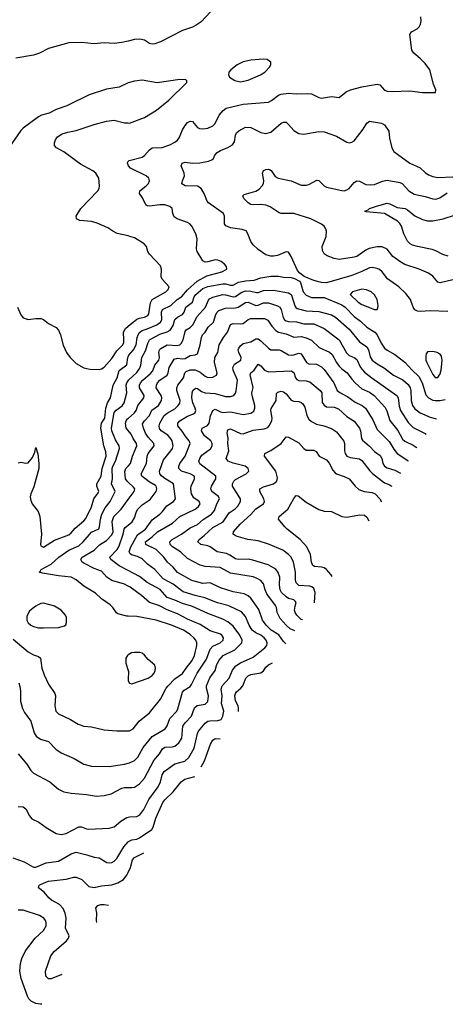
# Model space of a CAD drawing. Header units: inches. Extents: x 1308439 to 1441336, y 959892 to 1036309.
# Tile 18 of 167: x 1359142 to 1362510, y 976847 to 984646. Entities that reach past the tile are written whole.
import ezdxf

# ---------------------------------------------------------------- set-up
doc = ezdxf.new("R2010")
doc.units = ezdxf.units.IN
doc.header["$MEASUREMENT"] = 0
for name, color, linetype in [('B3957', 7, 'Continuous'), ('B3958', 7, 'Continuous'), ('B3967', 7, 'Continuous'), ('B3968', 7, 'Continuous')]:
    doc.layers.add(name, color=color, linetype=linetype)

msp = doc.modelspace()

# ---------------------------------------------------------------- linework, layer by layer
at = {"layer": 'B3957', "color": 6}
for points, elevation in [([(1359269.3, 980000), (1359240, 979980), (1359220, 979960), (1359198.7, 979921.3), (1359197.1, 979890), (1359210, 979867.5), (1359229.5, 979850), (1359250, 979839.5), (1359290, 979828.3), (1359330, 979829.2), (1359450, 979832.9), (1359495.3, 979844.7), (1359506.4, 979853.6), (1359513.4, 979870), (1359511.7, 979910), (1359504.1, 979930), (1359469, 979970), (1359416.6, 980000)], 3600), ([(1360000, 979920.7), (1359990, 979920.9), (1359919.7, 979939.7), (1359907.3, 979947.3), (1359878.9, 979990), (1359868.6, 980000)], 3500), ([(1359090, 979738.9), (1359210, 979639), (1359250, 979615.8), (1359290, 979602.6), (1359306.7, 979590), (1359318.3, 979510), (1359336.1, 979456.1), (1359370, 979383.9), (1359419.4, 979310), (1359424.2, 979290), (1359419.7, 979210), (1359427.6, 979170), (1359450, 979146.6), (1359544.1, 979104.1), (1359604.6, 979064.6), (1359649.1, 979049.1), (1359710, 979043.9), (1359810, 979021.5), (1359910, 979012.6), (1360000, 979012.4)], 3500), ([(1360000, 979613.8), (1359994, 979610), (1359980.9, 979590), (1359982, 979550), (1360000, 979492)], 3600), ([(1359134.5, 979394.5), (1359143.5, 979363.5), (1359148.4, 979328.4), (1359148.1, 979248.1), (1359163.4, 979190), (1359179.1, 979159.1), (1359231.2, 979090), (1359256.6, 978996.6), (1359271.3, 978970), (1359306.5, 978946.5), (1359370, 978927.7), (1359428.2, 978868.2), (1359470, 978838.6), (1359573, 978793), (1359650, 978749.8), (1359710, 978734.3), (1359850, 978729.3), (1359971.8, 978748.2), (1360000, 978756.4)], 3400), ([(1360000, 979420.9), (1359999.5, 979410), (1360000, 979409)], 3600), ([(1359130.2, 978830.2), (1359197.5, 978750), (1359230, 978697.6), (1359250, 978678.7), (1359381.4, 978610), (1359449.6, 978550), (1359490, 978529.8), (1359550, 978518.4), (1359670, 978509.1), (1359750, 978496.8), (1359810, 978501.9), (1359866.3, 978513.7), (1359950, 978557.8), (1359970, 978562.9), (1360000, 978563.3)], 3300), ([(1359130, 978413.7), (1359170, 978412.2), (1359190, 978394.3), (1359219, 978339), (1359236.9, 978316.9), (1359292.1, 978290), (1359350, 978246.3), (1359430, 978199.6), (1359470, 978193.2), (1359510, 978199), (1359610, 978252.2), (1359630, 978252.1), (1359670, 978237.2), (1359690, 978235.4), (1359850, 978242.5), (1359890, 978252.5), (1359942.8, 978297.2), (1359990, 978326.5), (1360000, 978329.6)], 3200), ([(1359088.2, 978008.2), (1359176.6, 977976.6), (1359250, 977933.6), (1359270, 977932.6), (1359350, 977967.9), (1359450, 977981.3), (1359550, 978038.9), (1359590, 978051.6), (1359671.9, 978031.9), (1359730, 978011.9), (1359770, 978006.1), (1359830.8, 977970.8), (1359850, 977967.4), (1359870, 977970.3), (1359890, 977980.6), (1359910, 978001.7), (1359965.3, 978094.7), (1360000, 978132.6)], 3100), ([(1359475.9, 977083.5), (1359390, 977049), (1359370, 977048.6), (1359349.3, 977069.3), (1359346.2, 977110), (1359387.8, 977230), (1359414.5, 977265.5), (1359511.9, 977350), (1359527.2, 977370), (1359532.4, 977390), (1359505.4, 977450), (1359510.1, 977530), (1359501.2, 977570), (1359485.2, 977605.2), (1359457.5, 977637.5), (1359392.9, 977672.9), (1359371.1, 977690), (1359335.6, 977735.6), (1359289.3, 977770), (1359297.2, 977790), (1359334.3, 977810), (1359370, 977822.1), (1359510, 977838.8), (1359570, 977853.3), (1359590, 977852.9), (1359634.1, 977834.1), (1359690, 977780.5), (1359730, 977772.6), (1359790, 977784.1), (1359870, 977792), (1359918.8, 977810), (1359963.3, 977836.7), (1359989.6, 977870.4), (1360000, 977892)], 3000), ([(1359752.1, 977494.9), (1359748.8, 977510), (1359752.7, 977570), (1359745.4, 977610), (1359759.7, 977630), (1359783.7, 977636.3), (1359810, 977637.7), (1359844.5, 977632.6)], 2900), ([(1359317.7, 976847.9), (1359306.8, 976846.8), (1359270, 976852.8), (1359232.3, 976872.3), (1359215, 976890), (1359204.4, 976910), (1359153.7, 977050), (1359143.5, 977110), (1359148, 977170), (1359159.5, 977210), (1359188.4, 977271.6), (1359265.3, 977370), (1359330, 977431), (1359350, 977467.4), (1359352.3, 977492.3), (1359347.3, 977510), (1359331.9, 977530), (1359299.6, 977550), (1359170, 977591.5), (1359130, 977592.3)], 3100)]:
    msp.add_lwpolyline(points, dxfattribs=dict(at, elevation=elevation))
at = {"layer": 'B3958', "color": 6}
for points, elevation in [([(1360000, 984476.9), (1359950, 984465.4), (1359890, 984458.2), (1359810, 984463.4), (1359730, 984454.2), (1359630, 984464.9), (1359530, 984463.5), (1359370, 984417.5), (1359297.6, 984382.4), (1359250, 984366.4), (1359110, 984342.5)], 3600), ([(1360000, 984145.3), (1359930, 984113), (1359830, 984096.7), (1359691.6, 984050), (1359514.8, 983965.2), (1359430, 983935.6), (1359374.1, 983905.9), (1359315.2, 983890), (1359290, 983875.9), (1359170, 983788), (1359150, 983767.6), (1359059.8, 983640.2)], 3700), ([(1360000, 982933.1), (1359912.5, 982952.5), (1359878.1, 982970), (1359838.8, 982998.8), (1359754.7, 983034.7), (1359710, 983047.1), (1359616.4, 983056.4), (1359592.1, 983070), (1359587.9, 983090), (1359626.4, 983150), (1359760.9, 983290), (1359769.9, 983310), (1359772.5, 983330), (1359767.2, 983390), (1359744.6, 983430), (1359721.6, 983450), (1359621.9, 983501.9), (1359490, 983598.8), (1359431.9, 983630), (1359417.6, 983650), (1359416.7, 983670), (1359425.5, 983694.5), (1359442.2, 983717.8), (1359478.5, 983741.5), (1359523.5, 983756.5), (1359590, 983769.4), (1359730, 983816.2), (1359830, 983842.9), (1359890, 983851.1), (1359970.5, 983830.5), (1360000, 983828)], 3700), ([(1360000, 983495.8), (1359994.2, 983510), (1359998.8, 983521.2), (1360000, 983522.4)], 3600), ([(1359123.6, 982370), (1359150, 982308.5), (1359170, 982283.6), (1359210, 982272.5), (1359270, 982280.1), (1359310, 982279.8), (1359330.6, 982270.6), (1359370, 982238.8), (1359430, 982209), (1359447.7, 982187.7), (1359465.4, 982150), (1359487.1, 982067.1), (1359511.5, 982010), (1359541.9, 981970), (1359590, 981922.8), (1359650, 981888.9), (1359697.5, 981877.5), (1359770, 981876.2), (1359790, 981881.1), (1359810, 981893.3), (1359870, 981963.8), (1359910, 982023.2), (1359957.2, 982070), (1359965.5, 982090), (1359967.1, 982110), (1359963.9, 982170), (1359979.3, 982200.7), (1360000, 982217.5)], 3700), ([(1359130, 981136.3), (1359150, 981140.8), (1359190, 981132.9), (1359210, 981136.6), (1359242.3, 981177.7), (1359260.8, 981219.2), (1359270, 981256.5), (1359286.1, 981206.1), (1359294.3, 981130), (1359293.8, 981090), (1359253.5, 980946.5), (1359229.7, 980890), (1359225.7, 980865.7), (1359230, 980837.4), (1359241.7, 980810), (1359286.9, 980750), (1359300.4, 980710), (1359313.5, 980570), (1359307.4, 980490), (1359310, 980477.3), (1359330, 980469), (1359416, 980524), (1359530, 980566), (1359550, 980581.3), (1359580.8, 980619.2), (1359650, 980676.5), (1359664.8, 980695.2), (1359710, 980786.2), (1359728.6, 980850), (1359762.9, 980897.1), (1359766.8, 980910), (1359752.9, 980950), (1359752.4, 980970), (1359785.5, 981030), (1359795.7, 981090), (1359825.6, 981190), (1359823.7, 981223.7), (1359807.2, 981270), (1359784.1, 981410), (1359790.4, 981449.6), (1359814.5, 981490), (1359822.8, 981570), (1359837.3, 981610), (1359860.4, 981650), (1359881.6, 981750), (1359914.4, 981810), (1359930, 981868.2), (1359988.8, 981911.2), (1359997.1, 981970), (1360000, 981976.6)], 3600), ([(1359868.6, 980000), (1359858.3, 980010), (1359790, 980057.8), (1359742.3, 980102.3), (1359650, 980160), (1359590, 980208), (1359550, 980231.2), (1359450, 980241.8), (1359321.7, 980261.7), (1359294.6, 980270), (1359304.3, 980275.7), (1359312.2, 980290), (1359390, 980334.4), (1359452.4, 980387.6), (1359530, 980444.6), (1359610, 980477.7), (1359644.7, 980510), (1359710, 980586), (1359767.9, 980612.1), (1359774.5, 980630), (1359780.7, 980690), (1359792.2, 980730), (1359819.2, 980780.8), (1359857.3, 980830), (1359896.5, 980910), (1359869.1, 980970), (1359875.1, 981010), (1359873.5, 981090), (1359878.6, 981110), (1359900.7, 981150), (1359932.8, 981250), (1359929.5, 981270), (1359899.4, 981319.4), (1359872.1, 981390), (1359869.6, 981410), (1359890, 981534.1), (1359905.8, 981554.2), (1359952.8, 981587.2), (1359968.1, 981611.9), (1359988.7, 981690), (1359983.7, 981750), (1359990.3, 981770), (1360000, 981785.3)], 3500), ([(1360000, 981391.5), (1359983.7, 981410), (1359979.2, 981450), (1359985.6, 981470), (1359996.1, 981483.9), (1360000, 981487.3)], 3400), ([(1360000, 980983.5), (1359993, 980990), (1359979.1, 981010), (1359973.4, 981066.6), (1359983, 981090), (1360000, 981109.6)], 3400), ([(1360000, 980158.7), (1359970, 980174), (1359870, 980203.4), (1359831.3, 980231.3), (1359790, 980277.2), (1359730, 980300), (1359650, 980341.4), (1359635.7, 980350), (1359624.6, 980370), (1359635.1, 980390), (1359730, 980443.8), (1359774.4, 980485.6), (1359830, 980521.8), (1359870, 980564.8), (1359880.3, 980590), (1359874.9, 980670), (1359886.5, 980710), (1359945.1, 980770), (1360000, 980844.5)], 3400), ([(1360000, 980282.6), (1359930, 980319.2), (1359863, 980370), (1359854, 980390), (1359912.9, 980450), (1359926.7, 980470), (1359959.9, 980570), (1359968, 980610), (1359975.8, 980624.2), (1360000, 980643.4)], 3300), ([(1359416.6, 980000), (1359410, 980003.8), (1359330, 980023.4), (1359310, 980021.5), (1359287.6, 980012.4), (1359269.3, 980000)], 3600)]:
    msp.add_lwpolyline(points, dxfattribs=dict(at, elevation=elevation))
at = {"layer": 'B3967', "color": 6}
for points, elevation in [([(1360000, 978756.4), (1360010, 978759.3), (1360050, 978779.1), (1360075.7, 978804.3), (1360119.8, 978880.2), (1360191.1, 978968.9), (1360293, 979030), (1360307.8, 979052.2), (1360330.9, 979110), (1360384.2, 979170), (1360393.5, 979186.5), (1360430, 979318.9), (1360443.9, 979336.1), (1360490, 979364.8), (1360501, 979379), (1360546.5, 979470), (1360619.6, 979580.4), (1360650, 979660.4), (1360670, 979682.8), (1360728.1, 979710), (1360752.8, 979730), (1360755.4, 979750), (1360742.5, 979770), (1360730, 979777.9), (1360650, 979805.1), (1360570, 979855.6), (1360470, 979897.1), (1360390, 979939.8), (1360310, 979970.4), (1360254.4, 980000)], 3400), ([(1360000, 978563.3), (1360030, 978563.7), (1360050, 978568.1), (1360090, 978592.7), (1360130, 978638.3), (1360202.4, 978777.6), (1360247.8, 978830), (1360270.8, 978869.2), (1360290, 978883.2), (1360350, 978886), (1360370, 978891), (1360402.3, 978917.7), (1360424.5, 978955.5), (1360433.2, 979050), (1360450, 979077.2), (1360500.1, 979130), (1360524.3, 979195.7), (1360547.3, 979212.7), (1360610, 979223.4), (1360630, 979245.9), (1360634.9, 979290), (1360620.6, 979350), (1360620.5, 979370), (1360646.6, 979433.4), (1360689.5, 979490), (1360699.7, 979530), (1360717.8, 979570), (1360752.3, 979610), (1360845.6, 979654.4), (1360899.3, 979710), (1360903, 979730), (1360882.9, 979770), (1360830, 979842.5), (1360790, 979876.8), (1360750, 979897.3), (1360630, 979941.7), (1360510, 979997.8), (1360502.4, 980000)], 3300), ([(1360000, 978329.6), (1360010, 978332.6), (1360070, 978335), (1360092.4, 978347.6), (1360124.2, 978390), (1360163.1, 978470), (1360237.9, 978570), (1360255.6, 978610), (1360270, 978665.5), (1360285, 978690), (1360369.2, 978750.8), (1360447.9, 978772.1), (1360479.1, 978800.9), (1360523.7, 978876.3), (1360548.3, 978991.7), (1360557.9, 979010), (1360610, 979074.3), (1360630, 979088.7), (1360646.8, 979093.2), (1360710, 979095.3), (1360736, 979104), (1360749.6, 979130.4), (1360758.4, 979170), (1360739.7, 979230), (1360744.1, 979290), (1360737.3, 979342.7), (1360745, 979370), (1360798.8, 979430), (1360826.3, 979493.7), (1360852.3, 979527.7), (1360890, 979552.4), (1360990, 979597.1), (1361081.4, 979670), (1361096.6, 979690), (1361099.5, 979710), (1361091.9, 979730), (1361077.4, 979750), (1361050, 979772.2), (1361010, 979790), (1360982, 979810), (1360956.5, 979850), (1360930, 979918.3), (1360896.4, 979956.4), (1360802.7, 980000)], 3200), ([(1361248.5, 979703.2), (1361230, 979720.5), (1361192.9, 979772.9), (1361131.9, 979810), (1361091.7, 979850), (1361064.4, 979890), (1361034.4, 979974.4), (1361015.9, 980000)], 3100), ([(1361320.4, 979806.2), (1361281.3, 979821.3), (1361250, 979850), (1361203.9, 979903.9), (1361180.2, 979950), (1361174.6, 979990), (1361169.8, 980000)], 3000), ([(1361380.4, 979892), (1361370, 979896.3), (1361335.8, 979930), (1361322.4, 979950), (1361316.7, 979970), (1361322.7, 980000)], 2900), ([(1360000, 979012.4), (1360010, 979012.4), (1360040.2, 979030), (1360086.3, 979090), (1360170, 979156.4), (1360255.6, 979264.4), (1360302.2, 979350), (1360317.7, 979370), (1360370, 979425), (1360430, 979467.4), (1360458, 979510), (1360507.4, 979570), (1360524.7, 979610), (1360542.6, 979690), (1360542.5, 979710), (1360535.4, 979730), (1360521.1, 979750), (1360490, 979776.1), (1360437.2, 979810), (1360343, 979850), (1360222.5, 979890), (1360070, 979920), (1360000, 979920.7)], 3500), ([(1360000, 979409), (1360009.8, 979389.8), (1360030, 979386.5), (1360157.4, 979430), (1360190, 979452.4), (1360204.9, 979470), (1360213.6, 979490), (1360217.1, 979510), (1360210, 979532.9), (1360159.1, 979579.1), (1360130, 979612.3), (1360110, 979627.4), (1360093.3, 979633.3), (1360050, 979634.5), (1360025.3, 979630), (1360000, 979613.8)], 3600), ([(1360873.4, 979165.1), (1360873.8, 979190), (1360870.5, 979210), (1360849.8, 979250), (1360844, 979290), (1360849.3, 979310), (1360858.2, 979321.8), (1360891.5, 979350), (1360907.5, 979370), (1360932.3, 979430), (1360950, 979447.7), (1360970, 979458.5), (1361050, 979471.5), (1361070, 979488.6), (1361090, 979517.4), (1361110, 979536.7), (1361142.9, 979552.1)], 3100), ([(1360000, 979492), (1360002.8, 979482.8), (1360000, 979420.9)], 3600), ([(1360579.2, 978727), (1360605.3, 978774.7), (1360653, 978907), (1360670, 978938.3), (1360690, 978952), (1360728.1, 978948.7)], 3100), ([(1360000, 978132.6), (1360003.5, 978136.5), (1360030, 978149.7), (1360070, 978156.1), (1360090, 978164.8), (1360188.4, 978231.6), (1360198.6, 978250), (1360218.1, 978321.9), (1360274.3, 978445.7), (1360290, 978466.3), (1360356.3, 978530), (1360419.3, 978610), (1360449.5, 978630.5), (1360528.1, 978650.8)], 3100), ([(1360000, 977892), (1360018.2, 977930), (1360034.5, 977990), (1360049.6, 978010.4), (1360122.9, 978047.2)], 3000)]:
    msp.add_lwpolyline(points, dxfattribs=dict(at, elevation=elevation))
at = {"layer": 'B3968', "color": 6}
for points, elevation in [([(1360652.7, 984707.3), (1360576.6, 984630), (1360538, 984602), (1360510, 984587.8), (1360430, 984561), (1360255.3, 984470), (1360210, 984454.2), (1360190, 984452.8), (1360170, 984457.7), (1360130, 984484.8), (1360092.3, 984492.3), (1360050, 984488.4), (1360000, 984476.9)], 3600), ([(1360000, 983522.4), (1360009.3, 983530.7), (1360110, 983557.4), (1360130, 983570.3), (1360170, 983615.7), (1360190, 983630.8), (1360270, 983634.4), (1360330, 983656), (1360370, 983676.2), (1360389.3, 983690.7), (1360403.9, 983710), (1360430, 983773.6), (1360450, 983809.3), (1360470, 983832), (1360490, 983843.7), (1360510, 983839.6), (1360550, 983791.6), (1360564.2, 983784.2), (1360590, 983781), (1360630, 983788.1), (1360670, 983806.8), (1360690, 983824.8), (1360720.3, 983890), (1360753.3, 983926.7), (1360775.8, 983944.2), (1360910, 983976.5), (1361110, 983992.2), (1361134.8, 984005.2), (1361190, 984049.4), (1361210, 984057.2), (1361270, 984063.8), (1361330, 984060), (1361422.9, 984062.9), (1361450, 984058.1), (1361509.3, 984029.3), (1361530, 984025.6), (1361610, 984037.9), (1361670, 984031.1), (1361725.9, 984074.1), (1361760.2, 984090), (1361850, 984114), (1361970, 984135.8), (1361990.6, 984130.6), (1362028.3, 984088.3), (1362050, 984079.9), (1362090, 984077), (1362230, 984081.8), (1362330, 984069.2), (1362433.2, 984070), (1362435.8, 984090), (1362415.6, 984135.6), (1362388, 984250), (1362350, 984299.9), (1362310, 984340.2), (1362259.9, 984379.9), (1362243.9, 984403.9), (1362228.3, 984530), (1362242, 984550), (1362286.1, 984573.9), (1362303.2, 984590), (1362313.1, 984610), (1362317.8, 984637.8), (1362316.9, 984670)], 3600), ([(1360000, 983828), (1360010, 983827.2), (1360130, 983872), (1360225.2, 983930), (1360321.4, 984010), (1360464.7, 984150), (1360463.2, 984163.2), (1360455.3, 984170), (1360410, 984173.3), (1360230, 984147.2), (1360110, 984166.7), (1360050, 984160.1), (1360009.9, 984149.9), (1360000, 984145.3)], 3700), ([(1362530, 982334.2), (1362390, 982341), (1362310, 982335.1), (1362290, 982338.2), (1362270, 982347.8), (1362256.5, 982370), (1362235.7, 982430), (1362198.5, 982478.5), (1362143.3, 982530), (1362053, 982593), (1362010, 982650.2), (1361990, 982667.7), (1361970, 982676.6), (1361930, 982683.1), (1361910, 982681), (1361849.2, 982650.8), (1361770, 982620.1), (1361570, 982562.1), (1361530, 982565.8), (1361470, 982580.6), (1361391.7, 982611.7), (1361358.4, 982638.4), (1361340, 982660), (1361290, 982769.8), (1361270, 982804.1), (1361250, 982808.2), (1361180.9, 982779.1), (1361150, 982771.8), (1361130, 982772), (1361090, 982783.6), (1361030, 982825.6), (1360990, 982864.2), (1360972.1, 982890), (1360948.3, 982950), (1360932.9, 982972.9), (1360903.3, 982983.3), (1360810, 982997.2), (1360773.4, 983013.4), (1360762.2, 983030), (1360763.3, 983090), (1360754.5, 983110), (1360635.6, 983195.6), (1360625, 983210), (1360601.7, 983270), (1360579.2, 983310), (1360550, 983326.3), (1360450, 983329.2), (1360426.2, 983346.2), (1360429, 983369), (1360444.9, 983410), (1360442.5, 983430), (1360418.6, 983490), (1360426.4, 983510), (1360450, 983517.3), (1360510, 983510.5), (1360567, 983513), (1360634.7, 983525.3), (1360663.3, 983536.7), (1360674.2, 983545.8), (1360687.1, 983572.9), (1360705.3, 983594.7), (1360730, 983611), (1360790, 983634.1), (1360825.6, 983654.4), (1360842.1, 983677.9), (1360849.3, 983730.7), (1360857.6, 983750), (1360875, 983765), (1360930, 983793.8), (1360970, 983793), (1361050, 983752.1), (1361090, 983744.6), (1361130, 983756.4), (1361210, 983827.1), (1361230, 983835.9), (1361250, 983833.6), (1361270, 983817.1), (1361310, 983769.7), (1361350, 983744), (1361390, 983739.7), (1361510, 983760.2), (1361550, 983758.7), (1361650, 983723.3), (1361730, 983677.3), (1361750, 983672), (1361770, 983675), (1361790, 983687.9), (1361860.3, 983779.7), (1361890, 983826.5), (1361910, 983842.7), (1362006, 983826), (1362030, 983812.2), (1362062.9, 983762.9), (1362068.4, 983708.4), (1362086.7, 983630), (1362102.2, 983602.2), (1362230.1, 983510), (1362310, 983473.5), (1362350, 983434.9), (1362376.4, 983416.4), (1362410, 983403.4), (1362450, 983396.8), (1362570, 983402.6)], 3500), ([(1360000, 981976.6), (1360005.9, 981990), (1360042.2, 982030), (1360064.5, 982070), (1360072.3, 982130), (1360079.2, 982150), (1360091.1, 982168.9), (1360110, 982184.6), (1360150, 982196.6), (1360227.8, 982230), (1360256.8, 982250), (1360267.3, 982270), (1360264, 982330), (1360272.6, 982350), (1360336.8, 982383.2), (1360387.9, 982430), (1360425.3, 982454.7), (1360470, 982506.9), (1360545, 982575), (1360623.8, 982616.2), (1360741.6, 982650), (1360782.1, 982670), (1360778.1, 982690), (1360762.8, 982710), (1360736.8, 982730), (1360710, 982741.7), (1360690, 982744), (1360630, 982727.4), (1360610, 982726), (1360590, 982735.7), (1360547.5, 982810), (1360542.1, 982830), (1360547.5, 982910), (1360534.8, 982950), (1360504.9, 983010), (1360487.8, 983030), (1360470, 983040.9), (1360389.1, 983069.1), (1360365.5, 983085.5), (1360353.6, 983110), (1360347.3, 983150), (1360330, 983165.9), (1360290, 983179.1), (1360250, 983179.2), (1360170, 983168.6), (1360150, 983172.5), (1360140.8, 983180.8), (1360114, 983234), (1360089.9, 983270), (1360093, 983290), (1360143.5, 983330), (1360161, 983350), (1360168.3, 983370), (1360162.7, 983390), (1360142, 983410), (1360019.1, 983470), (1360002.3, 983490), (1360000, 983495.8)], 3600), ([(1362570, 982586), (1362470, 982561.9), (1362450, 982566.7), (1362410, 982613.9), (1362377.8, 982637.8), (1362301.9, 982670), (1362190, 982708), (1362149.6, 982729.6), (1362095.4, 982770), (1362050, 982827.4), (1362010, 982847.7), (1361970, 982848.2), (1361906.9, 982833.1), (1361879.9, 982820.1), (1361810, 982771.6), (1361790, 982764.5), (1361670, 982747), (1361630, 982753.5), (1361575.2, 982775.2), (1361551.2, 982791.2), (1361536.8, 982816.8), (1361536.7, 982850), (1361566.4, 982930), (1361570.8, 982970), (1361564.7, 982990), (1361551, 983010), (1361530, 983026.6), (1361445.2, 983070), (1361310, 983109.8), (1361211.5, 983111.5), (1361196, 983116), (1361124.2, 983164.2), (1361090, 983177.8), (1361050, 983183), (1360990, 983179.6), (1360970, 983183.3), (1360950, 983194.7), (1360916.7, 983230), (1360906.4, 983250), (1360919.1, 983260.9), (1361011.8, 983288.2), (1361036, 983304), (1361059.6, 983330), (1361070.3, 983350), (1361072.9, 983370), (1361063.5, 983430), (1361070, 983450.9), (1361090, 983459.8), (1361110, 983462.2), (1361118.9, 983458.9), (1361131.6, 983451.6), (1361164.3, 983404.3), (1361186.9, 983390), (1361290.4, 983370.4), (1361370, 983336.6), (1361410, 983334.4), (1361430, 983340.3), (1361494, 983374), (1361510, 983371.5), (1361550, 983330.1), (1361570, 983319.3), (1361690, 983292.7), (1361710, 983291.9), (1361730, 983297.5), (1361749.4, 983310), (1361790, 983357.9), (1361810, 983370.1), (1361830, 983366.7), (1361882.1, 983342.1), (1361917.1, 983337.1), (1361950, 983341.2), (1362012.5, 983367.5), (1362050, 983374.8), (1362150, 983355.6), (1362168.1, 983348.1), (1362221.5, 983290), (1362263.6, 983263.6), (1362350, 983246.8), (1362410, 983226.5), (1362434.4, 983225.6), (1362465.9, 983234.1), (1362525.2, 983274.8)], 3400), ([(1362532.6, 982772.6), (1362490, 982786.5), (1362436.2, 982816.2), (1362407.1, 982827.1), (1362290, 982848.4), (1362250, 982860.5), (1362231.2, 982871.2), (1362210, 982892.6), (1362181.8, 982950), (1362162.6, 983010), (1362150, 983032.3), (1362130.4, 983050.4), (1362030, 983111.7), (1361883.3, 983123.3), (1361873.7, 983130), (1361899.9, 983140.1), (1361911.3, 983150), (1361966.1, 983170), (1362050, 983191.8), (1362070, 983186.8), (1362130, 983157.8), (1362191.7, 983150), (1362210, 983141), (1362270, 983093.9), (1362330, 983064.1), (1362370, 983052.5), (1362410, 983051.8), (1362491.7, 983068.3), (1362590, 983100.2)], 3300), ([(1360000, 982217.5), (1360070, 982274.5), (1360090, 982283.1), (1360130, 982290.9), (1360155.6, 982304.4), (1360163.1, 982316.9), (1360177.6, 982402.4), (1360189.4, 982430.6), (1360297, 982490), (1360317.9, 982510), (1360324, 982530), (1360269.2, 982590), (1360261.7, 982610), (1360263.7, 982670), (1360255.7, 982695.7), (1360169, 982790), (1360155.7, 982810), (1360144.6, 982850), (1360127.2, 982870), (1360050, 982917.5), (1360014, 982930), (1360000, 982933.1)], 3700), ([(1360000, 981785.3), (1360005.7, 981794.3), (1360068, 981852), (1360093, 981887), (1360100.5, 981910), (1360107.7, 981970), (1360137.3, 982022.7), (1360157.9, 982090), (1360168.5, 982110), (1360250, 982155.1), (1360310, 982174.8), (1360331.8, 982188.2), (1360355.8, 982224.2), (1360368.6, 982271.4), (1360390, 982289.1), (1360430.8, 982310), (1360443.8, 982330), (1360457.1, 982370), (1360509.2, 982410), (1360523.5, 982450), (1360536.3, 982470), (1360590, 982515.7), (1360630, 982533), (1360750, 982554), (1360770, 982555), (1360810, 982544), (1360830, 982544.7), (1360872.3, 982567.7), (1360930, 982578.3), (1360997, 982583), (1361050, 982600.4), (1361130, 982614.7), (1361190, 982614.5), (1361230, 982606.8), (1361290, 982603.7), (1361316.1, 982596.1), (1361355.1, 982575.1), (1361363.8, 982563.8), (1361386, 982490), (1361410, 982465.2), (1361450, 982447), (1361550, 982446.8), (1361690, 982387), (1361716.6, 982370), (1361790, 982295.9), (1361838.8, 982258.8), (1361890, 982210.5), (1361953, 982170), (1361971.4, 982150), (1362003.3, 982083.3), (1362030, 982045.5), (1362050, 982028.1), (1362110, 981995.2), (1362190, 981934.2), (1362246.7, 981870), (1362299.2, 981819.2), (1362327, 981770), (1362355.4, 981675.4), (1362377.4, 981650), (1362410, 981632.6), (1362430, 981628.5), (1362470, 981630.3), (1362510, 981638.3)], 3500), ([(1360000, 981487.3), (1360050, 981531.2), (1360062.7, 981550), (1360076.8, 981590), (1360123, 981650), (1360125.7, 981670), (1360089.5, 981730), (1360089.1, 981750), (1360098.9, 981770), (1360115.7, 981790), (1360177.6, 981842.4), (1360195.1, 981864.9), (1360211.6, 981910), (1360243.1, 981950), (1360247.5, 981970), (1360244, 982010), (1360248.6, 982030), (1360259, 982041), (1360310, 982070.1), (1360390, 982064.3), (1360409.2, 982070.8), (1360419.4, 982080.6), (1360435.4, 982110), (1360450, 982176.1), (1360460.5, 982190), (1360490, 982208.3), (1360511.4, 982228.6), (1360545.7, 982294.3), (1360613.2, 982370), (1360635.2, 982424.8), (1360644.5, 982435.5), (1360671.2, 982448.8), (1360750, 982469.3), (1360770, 982468.1), (1360830, 982451.9), (1360850, 982454.6), (1360893.5, 982486.5), (1360930, 982499.8), (1360970, 982496.7), (1361014.9, 982485.1), (1361030, 982485.6), (1361070, 982501.2), (1361150, 982504.6), (1361270, 982482.7), (1361289.4, 982469.4), (1361296.7, 982456.7), (1361319.4, 982379.4), (1361326.2, 982366.2), (1361337.5, 982357.5), (1361410, 982339.8), (1361510, 982335.3), (1361610, 982309.1), (1361640.6, 982290), (1361750, 982195.5), (1361830, 982094.5), (1361890, 982055.6), (1361901.5, 982030), (1361915.6, 981975.6), (1361931.5, 981950), (1361970, 981919.9), (1362030, 981885.6), (1362100.2, 981830), (1362173.3, 981793.3), (1362215.7, 981755.7), (1362231.3, 981731.3), (1362238.3, 981710), (1362240.8, 981630), (1362250, 981590.7), (1362270, 981564.6), (1362310, 981532.8), (1362390, 981498.6), (1362430, 981486.6), (1362441.3, 981485.5)], 3400), ([(1360000, 980643.4), (1360031.6, 980668.4), (1360050, 980699.3), (1360065.9, 980750), (1360077.1, 980770), (1360110, 980803.9), (1360174.7, 980845.3), (1360220.5, 980910), (1360226.6, 980930), (1360221.6, 980950), (1360215.9, 980955.9), (1360166.4, 980986.4), (1360109.6, 981029.6), (1360103.1, 981050), (1360144.6, 981130), (1360150.1, 981189.9), (1360158.5, 981210), (1360205.6, 981270), (1360202.5, 981290), (1360158.5, 981338.5), (1360138, 981370), (1360120.6, 981410), (1360114.9, 981445.1), (1360129.5, 981470), (1360170, 981509.9), (1360186.6, 981553.4), (1360241.5, 981590), (1360262.7, 981630), (1360265.5, 981650), (1360260.5, 981670), (1360222.7, 981730), (1360223.5, 981750), (1360233, 981770), (1360250, 981790), (1360309.1, 981830.9), (1360317.6, 981850), (1360325.1, 981890), (1360363.4, 981956.6), (1360390, 981964.1), (1360430, 981959.2), (1360450, 981962.2), (1360490, 981985.2), (1360530, 981991.3), (1360550, 981999.7), (1360571.1, 982070), (1360580.2, 982130), (1360589.4, 982150), (1360610, 982171.2), (1360633, 982210), (1360675.1, 982250), (1360694.6, 982310), (1360704.5, 982330), (1360717.7, 982342.3), (1360770, 982361.1), (1360850, 982363.1), (1360870, 982367.9), (1360930, 982407.1), (1360950, 982409.5), (1361010, 982383.1), (1361030, 982385.8), (1361070, 982402.3), (1361110, 982402.6), (1361180.7, 982380.7), (1361200.2, 982370), (1361211.6, 982351.6), (1361226.7, 982286.7), (1361237.8, 982270), (1361250, 982261.1), (1361270, 982255.4), (1361332.2, 982252.2), (1361390, 982236.7), (1361470, 982235.8), (1361550, 982200), (1361670.8, 982110.8), (1361727.5, 982007.5), (1361750, 981987.3), (1361790, 981969.4), (1361810, 981954.4), (1361839.9, 981890), (1361870, 981855.3), (1361928.8, 981808.8), (1362127.5, 981670), (1362137, 981650), (1362144.9, 981584.9), (1362154.3, 981550), (1362215.5, 981455.5), (1362255.7, 981415.7), (1362350, 981367.8), (1362356.6, 981361.2)], 3300), ([(1360802.7, 980000), (1360790, 980005.9), (1360707.3, 980027.3), (1360607.6, 980067.6), (1360530, 980085), (1360435.3, 980115.3), (1360355.9, 980175.9), (1360276, 980216), (1360210, 980289.8), (1360153.9, 980333.9), (1360110, 980376.2), (1360075, 980395), (1360026.8, 980406.8), (1360015.5, 980415.5), (1360008.4, 980430), (1360020.8, 980470), (1360075.2, 980564.8), (1360136.9, 980610), (1360190, 980685.3), (1360250, 980728.6), (1360272.1, 980750), (1360305.3, 980794.7), (1360360.2, 980830), (1360375.6, 980850), (1360358, 980970), (1360290, 981011.1), (1360265.9, 981030), (1360251.2, 981050), (1360249.4, 981070), (1360279.5, 981160.5), (1360338.9, 981230), (1360351.5, 981250), (1360356.6, 981270), (1360347.3, 981310), (1360333.8, 981333.8), (1360314.4, 981354.4), (1360262.4, 981390), (1360248.6, 981408.6), (1360245.3, 981430), (1360251.7, 981450), (1360284.4, 981510), (1360310.1, 981530.1), (1360370, 981564.9), (1360396.5, 981590), (1360410.1, 981609.9), (1360411.1, 981630), (1360385.7, 981710), (1360385.2, 981730), (1360394, 981750), (1360439.3, 981810), (1360448.8, 981850), (1360460, 981860), (1360490, 981873.6), (1360530, 981872.5), (1360570, 981854.3), (1360610, 981821.5), (1360630, 981812), (1360670, 981813.6), (1360698, 981830), (1360703.6, 981850), (1360684, 981930), (1360685.7, 981970), (1360709.4, 982010.6), (1360721.4, 982070), (1360754.6, 982130), (1360786.7, 982170), (1360810, 982230.5), (1360830, 982239.6), (1360890, 982236.2), (1360910, 982239.7), (1360950, 982272.4), (1360970, 982280.3), (1361079.1, 982279.1), (1361105, 982265), (1361137.5, 982217.5), (1361170, 982184.5), (1361190, 982170.9), (1361250, 982157.5), (1361310, 982132.5), (1361370, 982136.3), (1361410, 982126.6), (1361450, 982106.9), (1361510.7, 982050.7), (1361593, 982013), (1361613.6, 981993.6), (1361648.2, 981930), (1361670, 981900.5), (1361690, 981880.1), (1361734.1, 981850), (1361770, 981798), (1361795.5, 981770), (1361850, 981722.6), (1361910, 981694.5), (1361945.8, 981670), (1362033.1, 981573.1), (1362047.4, 981547.4), (1362072, 981472), (1362133.4, 981393.4), (1362170, 981322.9), (1362188.6, 981308.6), (1362256.9, 981276.9), (1362280.6, 981260.6), (1362285.8, 981253.8)], 3200), ([(1361015.9, 980000), (1360970, 980063.7), (1360950, 980083.5), (1360917.7, 980097.7), (1360830, 980114.7), (1360730, 980145.9), (1360650, 980185.7), (1360590, 980181.3), (1360503.8, 980203.8), (1360390, 980267.2), (1360356.5, 980310), (1360312.7, 980350), (1360281.5, 980390), (1360220.7, 980450), (1360139, 980490), (1360136.2, 980510), (1360190.8, 980549.2), (1360232.5, 980590), (1360350, 980658.8), (1360409, 980711), (1360530.2, 980770), (1360556, 980790), (1360569.5, 980810), (1360562.8, 980830), (1360520, 980860), (1360501, 980890), (1360496.7, 980930), (1360499.6, 980950), (1360525.6, 981010), (1360524.1, 981030), (1360490, 981050), (1360421.1, 981070), (1360402.2, 981090), (1360400.6, 981110), (1360409.4, 981130), (1360452.3, 981190), (1360490.8, 981290), (1360481.8, 981310), (1360450, 981349.4), (1360428.1, 981388.1), (1360392.9, 981430), (1360393.4, 981450), (1360409.4, 981470), (1360430, 981483.1), (1360470, 981506.5), (1360516.6, 981523.4), (1360530, 981535.5), (1360535.4, 981550), (1360531.5, 981570), (1360512.7, 981610), (1360503.4, 981650), (1360505.6, 981690), (1360512, 981710), (1360533.6, 981726.4), (1360550, 981724.3), (1360581.7, 981701.7), (1360610, 981689.3), (1360690, 981685.1), (1360770, 981660.6), (1360810, 981661.8), (1360835.8, 981670), (1360850, 981687.2), (1360854.8, 981705.2), (1360864.2, 981790), (1360831.7, 981870), (1360829.2, 981890), (1360842.4, 981917.6), (1360890.5, 981950), (1360895.2, 981970), (1360875.9, 982010), (1360871, 982030), (1360876.5, 982043.5), (1360890, 982064.1), (1360910, 982081.1), (1360970, 982095.7), (1361010, 982117.9), (1361030, 982117.7), (1361050, 982103.7), (1361110, 982043.3), (1361130, 982030.6), (1361194.1, 982030), (1361210, 982025.8), (1361270, 981992), (1361289.2, 981989.2), (1361310, 981991.1), (1361350, 982004.8), (1361370, 981999.7), (1361410.8, 981930.8), (1361430, 981920.6), (1361490, 981917.4), (1361530, 981897.1), (1361550, 981876.3), (1361626.7, 981770), (1361655.2, 981710), (1361674.4, 981694.4), (1361739.7, 981659.7), (1361796.6, 981616.6), (1361852.2, 981590), (1361877.8, 981570), (1361935.8, 981475.8), (1361970, 981399.9), (1362065.2, 981305.2), (1362103.2, 981243.2), (1362130, 981211.2), (1362213.6, 981153.6), (1362216.2, 981148.3)], 3100), ([(1361169.8, 980000), (1361166.6, 980006.6), (1361098.8, 980098.8), (1361084.1, 980130), (1361070, 980178.8), (1361050, 980203), (1361020.9, 980220.9), (1360990, 980232.5), (1360810, 980263.1), (1360727.3, 980307.3), (1360610, 980315.3), (1360570, 980325.8), (1360470, 980378.5), (1360415, 980430), (1360350.4, 980470), (1360331.5, 980490), (1360330.3, 980510), (1360349.6, 980530), (1360422.5, 980570), (1360490, 980621.3), (1360550, 980648.5), (1360592.8, 980687.2), (1360660.3, 980730), (1360682.8, 980757.2), (1360701.5, 980810), (1360721.9, 980850), (1360715.8, 980870), (1360663.3, 980910), (1360655, 980930), (1360659.5, 980950), (1360693.8, 981010), (1360693.9, 981030), (1360566.8, 981126.8), (1360559.1, 981150), (1360566.3, 981170), (1360583.8, 981196.2), (1360652, 981248), (1360665, 981270), (1360664.6, 981290), (1360653.6, 981310), (1360604.6, 981350), (1360580.4, 981390), (1360586.4, 981410), (1360627.3, 981432.7), (1360641.5, 981450), (1360651.1, 981508.9), (1360670, 981550.1), (1360690, 981561.8), (1360730, 981539.3), (1360750, 981534.2), (1360810, 981540.4), (1360910, 981519.7), (1360970.3, 981529.7), (1360995.1, 981544.9), (1361003.3, 981570), (1361002.9, 981590), (1360981.7, 981670), (1360979.3, 981690), (1360988.4, 981731.6), (1360966.6, 981833.4), (1360970.5, 981850), (1360996.4, 981870), (1361030, 981917.3), (1361050, 981905.6), (1361078.4, 981870), (1361110, 981856.8), (1361290, 981864.9), (1361310, 981850.9), (1361323.2, 981810), (1361335.2, 981795.2), (1361350, 981787), (1361410, 981785.9), (1361438.9, 981778.9), (1361520.8, 981710), (1361533.5, 981690), (1361534.9, 981614.9), (1361550, 981591.7), (1361570, 981580.7), (1361630, 981577.3), (1361663.4, 981563.4), (1361730, 981504.2), (1361790, 981465), (1361831.2, 981410), (1361838.4, 981390), (1361847.5, 981330), (1361854.4, 981314.4), (1361910, 981268.1), (1361950, 981226), (1361994.1, 981194.1), (1362006.8, 981170), (1362015.9, 981130), (1362028.3, 981110), (1362050, 981096.6), (1362110, 981077.7), (1362154.7, 981055.1)], 3000), ([(1361322.7, 980000), (1361328.8, 980030), (1361321.5, 980041.5), (1361310.4, 980050), (1361270, 980061.6), (1361250, 980074), (1361213.4, 980110), (1361203.1, 980130), (1361197.1, 980170), (1361200, 980230), (1361188.2, 980268.2), (1361170, 980292.9), (1361109.3, 980329.3), (1360986, 980366), (1360950, 980373.3), (1360871.1, 980371.1), (1360850, 980375.8), (1360805.5, 980405.5), (1360778, 980418), (1360703.5, 980430), (1360650, 980471.7), (1360630, 980479.8), (1360574.8, 980490), (1360552.7, 980510), (1360560.9, 980530), (1360600.9, 980559.1), (1360670, 980623.4), (1360750.9, 980669.1), (1360800.1, 980739.9), (1360848.2, 980771.8), (1360866.8, 980793.2), (1360888.1, 980830), (1360889.5, 980850), (1360826.2, 980950), (1360824.9, 980970), (1360836.4, 980990), (1360850, 981002.7), (1360934.1, 981050), (1360954.6, 981070), (1360950.3, 981090), (1360926.2, 981110), (1360830, 981133), (1360792.7, 981150), (1360776.4, 981170), (1360796.3, 981230), (1360790.1, 981290), (1360791.3, 981331.3), (1360784.6, 981370), (1360790, 981398.1), (1360810, 981404.4), (1360890, 981367.3), (1360910, 981365.8), (1360990, 981393.9), (1361075.8, 981404.2), (1361104.4, 981415.6), (1361116.6, 981430), (1361136.3, 981470), (1361140.3, 981490), (1361130.3, 981549.7), (1361132.8, 981567.2), (1361170.8, 981629.2), (1361175.3, 981684.7), (1361184.9, 981695.1), (1361210, 981703.3), (1361230, 981699.6), (1361250, 981682.8), (1361290, 981633.6), (1361310, 981623.6), (1361350, 981621.9), (1361370, 981614.8), (1361383.6, 981603.6), (1361397.9, 981577.9), (1361413.4, 981510), (1361430, 981482.8), (1361450, 981462.7), (1361490, 981441.8), (1361549, 981429), (1361610, 981408.4), (1361650, 981380.9), (1361706.5, 981306.5), (1361711.7, 981290), (1361711.6, 981230), (1361716.6, 981210), (1361730, 981189.4), (1361757.5, 981177.5), (1361830, 981167.1), (1361850, 981154.9), (1361912.4, 981072.4), (1361932.6, 981052.6), (1362030, 980978.5), (1362070, 980961.6), (1362084.2, 980950), (1362084.7, 980948.9)], 2900), ([(1360000, 981109.6), (1360017.8, 981130), (1360033.4, 981190), (1360069.3, 981270), (1360065.8, 981290), (1360039.8, 981330), (1360024.1, 981364.1), (1360000, 981391.5)], 3400), ([(1361474.8, 980027.1), (1361474.4, 980030), (1361479.9, 980110), (1361470, 980140.8), (1361453.8, 980153.8), (1361438, 980158), (1361350, 980164.8), (1361330, 980184.9), (1361324.6, 980210), (1361324.2, 980270), (1361309.3, 980349.3), (1361290.3, 980390), (1361270, 980409.7), (1361223.1, 980443.1), (1361111.7, 980491.7), (1361030, 980518.3), (1360948.2, 980528.2), (1360854.7, 980554.7), (1360830.3, 980570), (1360834, 980590), (1360885.9, 980650), (1360970, 980727), (1361009.3, 980770.7), (1361071.4, 980810), (1361079.9, 980830), (1361074.6, 980850), (1361042.8, 980910), (1361043.1, 980930), (1361070, 980947.1), (1361149.2, 980970.8), (1361177.5, 980990), (1361183.2, 981016.8), (1361168.1, 981070), (1361078.2, 981190), (1361081.4, 981210), (1361130, 981233.9), (1361210, 981288.3), (1361250, 981342.5), (1361270, 981339.7), (1361350, 981295.5), (1361390, 981250.4), (1361410, 981237.6), (1361470, 981235.6), (1361487, 981227), (1361511, 981190), (1361570, 981161), (1361590, 981133.8), (1361619.1, 981079.1), (1361637.5, 981057.5), (1361650, 981048.4), (1361710, 981028.4), (1361748.4, 981008.4), (1361796.4, 980950), (1361825.3, 980925.3), (1361867.7, 980907.7), (1361930, 980899.9), (1361953.6, 980890), (1361992.7, 980850), (1362004.6, 980827.5)], 2800), ([(1360000, 980844.5), (1360048.3, 980910), (1360052.6, 980930), (1360043.5, 980943.5), (1360000, 980983.5)], 3400), ([(1361614.4, 980236), (1361607.7, 980247.7), (1361570.5, 980290.5), (1361550, 980304.5), (1361530, 980310.3), (1361475, 980315), (1361462.8, 980322.8), (1361452.1, 980350), (1361442.9, 980410), (1361414.3, 980470), (1361362.5, 980530), (1361259.7, 980610), (1361240.3, 980630), (1361190.5, 980690), (1361195.6, 980710), (1361263.4, 980770), (1361310, 980854.3), (1361326.4, 980873.6), (1361330, 980877.2), (1361346.5, 980873.5), (1361410, 980825.2), (1361510, 980767.1), (1361550, 980754.4), (1361610, 980750.1), (1361691.2, 980711.2), (1361730, 980705.3), (1361830, 980724.2), (1361870, 980721.8), (1361890, 980706.2), (1361905, 980676.6)], 2700), ([(1360502.4, 980000), (1360430, 980020.8), (1360370, 980048.8), (1360309.5, 980070), (1360252.6, 980132.6), (1360150, 980187.9), (1360090, 980235.5), (1360000, 980282.6)], 3300), ([(1360254.4, 980000), (1360250, 980002.3), (1360169, 980029), (1360106, 980086), (1360017.2, 980150), (1360000, 980158.7)], 3400)]:
    msp.add_lwpolyline(points, dxfattribs=dict(at, elevation=elevation))
for points, elevation in [([(1361070, 984334.6), (1360970, 984324.8), (1360910, 984313.5), (1360863.3, 984290), (1360812.4, 984250), (1360796.9, 984230), (1360794.9, 984210), (1360802, 984190), (1360844.8, 984164.8), (1360890, 984153.5), (1360950, 984167), (1361046.5, 984210), (1361080.5, 984230), (1361117.9, 984270), (1361129, 984290), (1361128.8, 984310), (1361101.3, 984330)], 3700), ([(1361850, 982511.3), (1361776.8, 982490), (1361756.8, 982470), (1361819.8, 982410), (1361850, 982390.2), (1361950, 982350.5), (1361970, 982350.2), (1361977, 982363), (1361978.1, 982381.9), (1361970.2, 982430), (1361950, 982465.8), (1361922.2, 982490), (1361885.4, 982505.4)], 3600), ([(1362410, 982018.4), (1362370, 982014.6), (1362359.3, 982000.7), (1362355.5, 981984.5), (1362356.7, 981950), (1362363, 981930), (1362410, 981835.2), (1362430, 981811.9), (1362450, 981811.3), (1362470, 981841.4), (1362478.3, 981870), (1362485.4, 981945.4), (1362480, 981980), (1362470, 981996), (1362445.7, 982010)], 3600)]:
    msp.add_lwpolyline(points, close=True, dxfattribs=dict(at, elevation=elevation))

doc.saveas('drawing.dxf')
